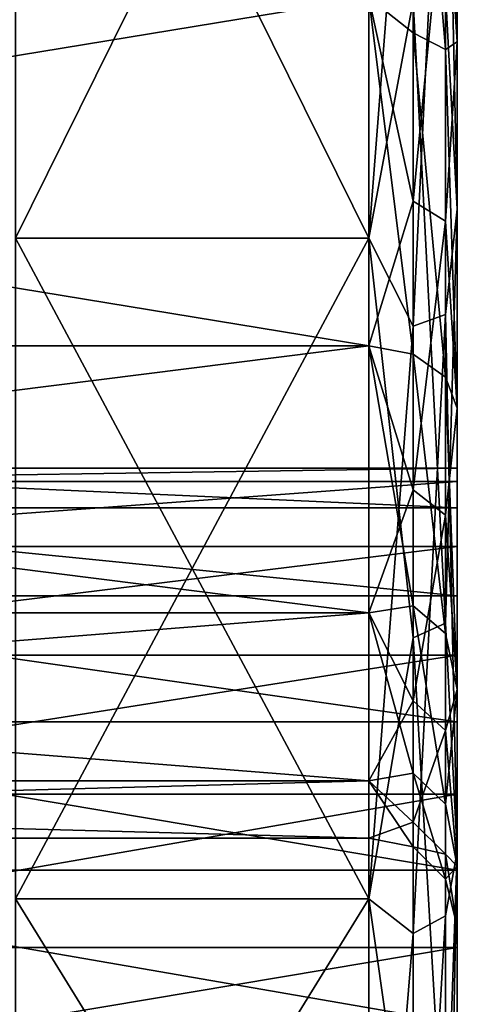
# Model space of a CAD drawing. Header units: millimetres. Extents: x -142 to 142, y -122 to 69.
# Tile 128 of 137: x 139.52 to 142, y 35.72 to 41.29. Entities that reach past the tile are written whole.
import ezdxf

# ---------------------------------------------------------------- set-up
doc = ezdxf.new("R2010")
doc.units = ezdxf.units.MM
doc.header["$LTSCALE"] = 65.185185
for name, color, linetype in [('517', 7, 'CONTINUOUS'), ('518', 7, 'CONTINUOUS'), ('520', 7, 'CONTINUOUS'), ('521', 7, 'CONTINUOUS'), ('522', 7, 'CONTINUOUS'), ('524', 7, 'CONTINUOUS'), ('525', 7, 'CONTINUOUS'), ('530', 7, 'CONTINUOUS'), ('531', 7, 'CONTINUOUS'), ('533', 7, 'CONTINUOUS'), ('534', 7, 'CONTINUOUS'), ('535', 7, 'CONTINUOUS')]:
    doc.layers.add(name, color=color, linetype=linetype)

msp = doc.modelspace()

# ---------------------------------------------------------------- linework, layer by layer
at = {"layer": '517', "linetype": 'Continuous'}
for points in [[(129.5, 39.4439, -11.1841), (141.5, 41.4114, -12.6938), (129.5, 41.4114, -12.6938), (129.5, 39.4439, -11.1841)], [(141.5, 39.4439, -11.1841), (141.5, 41.4114, -12.6938), (129.5, 39.4439, -11.1841), (141.5, 39.4439, -11.1841)], [(141.5, 39.4439, 2.2509), (141.5, 37.9342, 0.2834), (129.5, 39.4439, 2.2509), (141.5, 39.4439, 2.2509)], [(129.5, 39.4439, 2.2509), (141.5, 37.9342, 0.2834), (129.5, 37.9342, 0.2834), (129.5, 39.4439, 2.2509)], [(129.5, 37.9342, -9.2166), (141.5, 39.4439, -11.1841), (129.5, 39.4439, -11.1841), (129.5, 37.9342, -9.2166)], [(141.5, 37.9342, -9.2166), (141.5, 39.4439, -11.1841), (129.5, 37.9342, -9.2166), (141.5, 37.9342, -9.2166)], [(129.5, 36.9851, -6.9254), (141.5, 37.9342, -9.2166), (129.5, 37.9342, -9.2166), (129.5, 36.9851, -6.9254)], [(141.5, 36.9851, -6.9254), (141.5, 37.9342, -9.2166), (129.5, 36.9851, -6.9254), (141.5, 36.9851, -6.9254)], [(141.5, 37.9342, 0.2834), (141.5, 36.9851, -2.0078), (129.5, 37.9342, 0.2834), (141.5, 37.9342, 0.2834)], [(129.5, 37.9342, 0.2834), (141.5, 36.9851, -2.0078), (129.5, 36.9851, -2.0078), (129.5, 37.9342, 0.2834)], [(141.5, 36.6614, -4.4666), (141.5, 36.9851, -6.9254), (129.5, 36.6614, -4.4666), (141.5, 36.6614, -4.4666)], [(129.5, 36.6614, -4.4666), (141.5, 36.9851, -6.9254), (129.5, 36.9851, -6.9254), (129.5, 36.6614, -4.4666)], [(141.5, 36.9851, -2.0078), (141.5, 36.6614, -4.4666), (129.5, 36.9851, -2.0078), (141.5, 36.9851, -2.0078)], [(129.5, 36.9851, -2.0078), (141.5, 36.6614, -4.4666), (129.5, 36.6614, -4.4666), (129.5, 36.9851, -2.0078)]]:
    msp.add_3dface(points, dxfattribs=at)
at = {"layer": '518', "linetype": 'Continuous'}
for points in [[(141.5, 40.0512, -21.9284), (139.5, 44.09, -22.8503), (141.5, 44.0901, -22.8503), (141.5, 40.0512, -21.9284)], [(139.5, 40.0513, -21.9285), (139.5, 44.09, -22.8503), (141.5, 40.0512, -21.9284), (139.5, 40.0513, -21.9285)], [(141.5, 36.3188, -20.131), (139.5, 40.0513, -21.9285), (141.5, 40.0512, -21.9284), (141.5, 36.3188, -20.131)], [(139.5, 36.3188, -20.131), (139.5, 40.0513, -21.9285), (141.5, 36.3188, -20.131), (139.5, 36.3188, -20.131)], [(141.5, 33.0799, -17.5481), (139.5, 36.3188, -20.131), (141.5, 36.3188, -20.131), (141.5, 33.0799, -17.5481)], [(139.5, 33.0799, -17.5481), (139.5, 36.3188, -20.131), (141.5, 33.0799, -17.5481), (139.5, 33.0799, -17.5481)]]:
    msp.add_3dface(points, dxfattribs=at)
at = {"layer": '520', "linetype": 'Continuous'}
for points in [[(141.5, 39.4439, 2.2509), (129.5, 39.4439, 2.2509), (129.5, 41.4114, 3.7607), (141.5, 39.4439, 2.2509)], [(141.5, 41.4114, 3.7607), (141.5, 39.4439, 2.2509), (129.5, 41.4114, 3.7607), (141.5, 41.4114, 3.7607)]]:
    msp.add_3dface(points, dxfattribs=at)
at = {"layer": '521', "linetype": 'Continuous'}
for points in [[(141.5, 44.0901, 13.9171), (139.5, 40.0513, 12.9953), (141.5, 40.0512, 12.9953), (141.5, 44.0901, 13.9171)], [(139.5, 44.09, 13.9171), (139.5, 40.0513, 12.9953), (141.5, 44.0901, 13.9171), (139.5, 44.09, 13.9171)], [(139.5, 40.0513, 12.9953), (139.5, 36.3188, 11.1978), (141.5, 40.0512, 12.9953), (139.5, 40.0513, 12.9953)], [(141.5, 40.0512, 12.9953), (139.5, 36.3188, 11.1978), (141.5, 36.3188, 11.1978), (141.5, 40.0512, 12.9953)], [(139.5, 33.0799, 8.6149), (141.5, 33.0799, 8.6149), (141.5, 36.3188, 11.1978), (139.5, 33.0799, 8.6149)], [(139.5, 36.3188, 11.1978), (139.5, 33.0799, 8.6149), (141.5, 36.3188, 11.1978), (139.5, 36.3188, 11.1978)]]:
    msp.add_3dface(points, dxfattribs=at)
at = {"layer": '522', "color": 7, "linetype": 'Continuous'}
for points in [[(142, 48.1772, -22.3534), (142, 52.1069, -21.4563), (142, 41.1615, -13.1269), (142, 48.1772, -22.3534)], [(142, 41.1615, -13.1269), (142, 52.1069, -21.4563), (142, 43.5735, -14.1259), (142, 41.1615, -13.1269)], [(142, 44.1456, 13.4202), (142, 40.2159, 12.5231), (142, 51.1613, 4.1937), (142, 44.1456, 13.4202)], [(142, 51.1613, 4.1937), (142, 40.2159, 12.5231), (142, 48.7494, 5.1927), (142, 51.1613, 4.1937)], [(142, 48.7494, 5.1927), (142, 40.2159, 12.5231), (142, 46.1611, 5.5334), (142, 48.7494, 5.1927)], [(142, 44.1464, -22.3534), (142, 48.1772, -22.3534), (142, 28.2745, -6.4816), (142, 44.1464, -22.3534)], [(142, 39.0903, -11.5377), (142, 48.1772, -22.3534), (142, 41.1615, -13.1269), (142, 39.0903, -11.5377)], [(142, 28.2746, -2.4508), (142, 48.1772, -22.3534), (142, 39.0903, -11.5377), (142, 28.2746, -2.4508)], [(142, 28.2745, -6.4816), (142, 48.1772, -22.3534), (142, 28.2746, -2.4508), (142, 28.2745, -6.4816)], [(142, 40.2159, 12.5231), (142, 36.5843, 10.7741), (142, 46.1611, 5.5334), (142, 40.2159, 12.5231)], [(142, 46.1611, 5.5334), (142, 36.5843, 10.7741), (142, 43.5729, 5.1926), (142, 46.1611, 5.5334)], [(142, 29.1715, -10.4114), (142, 44.1464, -22.3534), (142, 28.2745, -6.4816), (142, 29.1715, -10.4114)], [(142, 40.2166, -21.4565), (142, 44.1464, -22.3534), (142, 29.1715, -10.4114), (142, 40.2166, -21.4565)], [(142, 43.5729, 5.1926), (142, 36.5843, 10.7741), (142, 41.161, 4.1934), (142, 43.5729, 5.1926)], [(142, 38.6767, 4.7858), (142, 38.3098, 3.999), (142, 41.161, 4.1934), (142, 38.6767, 4.7858)], [(142, 38.3098, 3.999), (142, 39.0903, 2.6045), (142, 41.161, 4.1934), (142, 38.3098, 3.999)], [(142, 38.7524, 5.6508), (142, 38.6767, 4.7858), (142, 41.161, 4.1934), (142, 38.7524, 5.6508)], [(142, 38.5277, 6.4894), (142, 38.7524, 5.6508), (142, 41.161, 4.1934), (142, 38.5277, 6.4894)], [(142, 38.0297, 7.2007), (142, 38.5277, 6.4894), (142, 41.161, 4.1934), (142, 38.0297, 7.2007)], [(142, 36.5843, 10.7741), (142, 38.0297, 7.2007), (142, 41.161, 4.1934), (142, 36.5843, 10.7741)], [(142, 30.9203, -14.0431), (142, 40.2166, -21.4565), (142, 29.1715, -10.4114), (142, 30.9203, -14.0431)], [(142, 36.5849, -19.7076), (142, 40.2166, -21.4565), (142, 30.9203, -14.0431), (142, 36.5849, -19.7076)], [(142, 37.5011, -9.4665), (142, 28.2746, -2.4508), (142, 39.0903, -11.5377), (142, 37.5011, -9.4665)], [(142, 36.909, 3.0181), (142, 36.044, 2.9424), (142, 39.0903, 2.6045), (142, 36.909, 3.0181)], [(142, 39.0903, 2.6045), (142, 36.044, 2.9424), (142, 37.5014, 0.5338), (142, 39.0903, 2.6045)], [(142, 37.6958, 3.385), (142, 36.909, 3.0181), (142, 39.0903, 2.6045), (142, 37.6958, 3.385)], [(142, 38.3098, 3.999), (142, 37.6958, 3.385), (142, 39.0903, 2.6045), (142, 38.3098, 3.999)], [(142, 37.3184, 7.6987), (142, 38.0297, 7.2007), (142, 36.5843, 10.7741), (142, 37.3184, 7.6987)], [(142, 37.5014, 0.5338), (142, 30.9207, 5.1105), (142, 36.5023, -1.878), (142, 37.5014, 0.5338)], [(142, 35.2054, 3.1671), (142, 34.4941, 3.6651), (142, 37.5014, 0.5338), (142, 35.2054, 3.1671)], [(142, 34.4941, 3.6651), (142, 30.9207, 5.1105), (142, 37.5014, 0.5338), (142, 34.4941, 3.6651)], [(142, 36.044, 2.9424), (142, 35.2054, 3.1671), (142, 37.5014, 0.5338), (142, 36.044, 2.9424)], [(142, 36.5021, -7.0545), (142, 28.2746, -2.4508), (142, 37.5011, -9.4665), (142, 36.5021, -7.0545)], [(142, 36.4798, 7.9234), (142, 37.3184, 7.6987), (142, 36.5843, 10.7741), (142, 36.4798, 7.9234)], [(142, 33.4335, -17.1945), (142, 36.5849, -19.7076), (142, 30.9203, -14.0431), (142, 33.4335, -17.1945)], [(142, 33.4335, 8.2613), (142, 36.4798, 7.9234), (142, 36.5843, 10.7741), (142, 33.4335, 8.2613)], [(142, 36.5023, -1.878), (142, 29.1717, 1.4789), (142, 36.1614, -4.4663), (142, 36.5023, -1.878)], [(142, 30.9207, 5.1105), (142, 29.1717, 1.4789), (142, 36.5023, -1.878), (142, 30.9207, 5.1105)], [(142, 36.1614, -4.4663), (142, 29.1717, 1.4789), (142, 36.5021, -7.0545), (142, 36.1614, -4.4663)], [(142, 29.1717, 1.4789), (142, 28.2746, -2.4508), (142, 36.5021, -7.0545), (142, 29.1717, 1.4789)], [(142, 35.6148, 7.8477), (142, 36.4798, 7.9234), (142, 33.4335, 8.2613), (142, 35.6148, 7.8477)]]:
    msp.add_3dface(points, dxfattribs=at)
at = {"layer": '524', "linetype": 'Continuous'}
for points in [[(142, 44.1464, -22.3534), (142, 40.2166, -21.4565), (141.9331, 41.438, -22.0945), (142, 44.1464, -22.3534)], [(141.5, 40.0512, -21.9284), (141.5, 44.0901, -22.8503), (141.75, 41.3906, -22.2715), (141.5, 40.0512, -21.9284)], [(141.9331, 37.8762, -20.7273), (141.75, 41.3906, -22.2715), (141.9331, 41.438, -22.0945), (141.9331, 37.8762, -20.7273)], [(142, 40.2166, -21.4565), (141.9331, 37.8762, -20.7273), (141.9331, 41.438, -22.0945), (142, 40.2166, -21.4565)], [(141.75, 37.793, -20.8905), (141.5, 40.0512, -21.9284), (141.75, 41.3906, -22.2715), (141.75, 37.793, -20.8905)], [(141.75, 37.793, -20.8905), (141.75, 41.3906, -22.2715), (141.9331, 37.8762, -20.7273), (141.75, 37.793, -20.8905)], [(142, 40.2166, -21.4565), (142, 36.5849, -19.7076), (141.9331, 37.8762, -20.7273), (142, 40.2166, -21.4565)], [(141.5, 36.3188, -20.131), (141.5, 40.0512, -21.9284), (141.75, 37.793, -20.8905), (141.5, 36.3188, -20.131)], [(141.9331, 34.6765, -18.6493), (141.75, 37.793, -20.8905), (141.9331, 37.8762, -20.7273), (141.9331, 34.6765, -18.6493)], [(142, 36.5849, -19.7076), (141.9331, 34.6765, -18.6493), (141.9331, 37.8762, -20.7273), (142, 36.5849, -19.7076)], [(141.75, 34.5611, -18.7917), (141.5, 36.3188, -20.131), (141.75, 37.793, -20.8905), (141.75, 34.5611, -18.7917)], [(141.75, 34.5611, -18.7917), (141.75, 37.793, -20.8905), (141.9331, 34.6765, -18.6493), (141.75, 34.5611, -18.7917)], [(142, 36.5849, -19.7076), (142, 33.4335, -17.1945), (141.9331, 34.6765, -18.6493), (142, 36.5849, -19.7076)], [(141.5, 33.0799, -17.5481), (141.5, 36.3188, -20.131), (141.75, 34.5611, -18.7917), (141.5, 33.0799, -17.5481)]]:
    msp.add_3dface(points, dxfattribs=at)
at = {"layer": '525', "linetype": 'Continuous'}
for points in [[(142, 40.2159, 12.5231), (142, 44.1456, 13.4202), (141.9331, 43.3065, 13.5585), (142, 40.2159, 12.5231)], [(141.5, 44.0901, 13.9171), (141.5, 40.0512, 12.9953), (141.75, 43.2779, 13.7395), (141.5, 44.0901, 13.9171)], [(141.9331, 43.3065, 13.5585), (141.75, 39.5556, 12.7421), (141.9331, 39.6213, 12.571), (141.9331, 43.3065, 13.5585)], [(141.75, 43.2779, 13.7395), (141.75, 39.5556, 12.7421), (141.9331, 43.3065, 13.5585), (141.75, 43.2779, 13.7395)], [(142, 40.2159, 12.5231), (141.9331, 43.3065, 13.5585), (141.9331, 39.6213, 12.571), (142, 40.2159, 12.5231)], [(141.75, 43.2779, 13.7395), (141.5, 40.0512, 12.9953), (141.75, 39.5556, 12.7421), (141.75, 43.2779, 13.7395)], [(142, 36.5843, 10.7741), (142, 40.2159, 12.5231), (141.9331, 39.6213, 12.571), (142, 36.5843, 10.7741)], [(141.5, 40.0512, 12.9953), (141.5, 36.3188, 11.1978), (141.75, 39.5556, 12.7421), (141.5, 40.0512, 12.9953)], [(141.9331, 39.6213, 12.571), (141.75, 36.1221, 10.9926), (141.9331, 36.2219, 10.839), (141.9331, 39.6213, 12.571)], [(141.75, 39.5556, 12.7421), (141.75, 36.1221, 10.9926), (141.9331, 39.6213, 12.571), (141.75, 39.5556, 12.7421)], [(142, 36.5843, 10.7741), (141.9331, 39.6213, 12.571), (141.9331, 36.2219, 10.839), (142, 36.5843, 10.7741)], [(141.75, 39.5556, 12.7421), (141.5, 36.3188, 11.1978), (141.75, 36.1221, 10.9926), (141.75, 39.5556, 12.7421)], [(142, 33.4335, 8.2613), (142, 36.5843, 10.7741), (141.9331, 33.2569, 8.438), (142, 33.4335, 8.2613)], [(141.9331, 33.2569, 8.438), (142, 36.5843, 10.7741), (141.9331, 36.2219, 10.839), (141.9331, 33.2569, 8.438)], [(141.5, 36.3188, 11.1978), (141.5, 33.0799, 8.6149), (141.75, 36.1221, 10.9926), (141.5, 36.3188, 11.1978)], [(141.75, 36.1221, 10.9926), (141.75, 33.1273, 8.5675), (141.9331, 36.2219, 10.839), (141.75, 36.1221, 10.9926)], [(141.75, 33.1273, 8.5675), (141.9331, 33.2569, 8.438), (141.9331, 36.2219, 10.839), (141.75, 33.1273, 8.5675)], [(141.5, 33.0799, 8.6149), (141.75, 33.1273, 8.5675), (141.75, 36.1221, 10.9926), (141.5, 33.0799, 8.6149)]]:
    msp.add_3dface(points, dxfattribs=at)
at = {"layer": '530', "linetype": 'Continuous'}
for points in [[(142, 41.1615, -13.1269), (142, 43.5735, -14.1259), (141.933, 42.1599, -13.3576), (142, 41.1615, -13.1269)], [(141.5, 41.4114, -12.6938), (141.7498, 40.2613, -11.9975), (141.7498, 42.235, -13.1906), (141.5, 41.4114, -12.6938)], [(141.7498, 40.2613, -11.9975), (141.933, 42.1599, -13.3576), (141.7498, 42.235, -13.1906), (141.7498, 40.2613, -11.9975)], [(141.933, 40.1484, -12.1416), (141.933, 42.1599, -13.3576), (141.7498, 40.2613, -11.9975), (141.933, 40.1484, -12.1416)], [(141.933, 40.1484, -12.1416), (142, 41.1615, -13.1269), (141.933, 42.1599, -13.3576), (141.933, 40.1484, -12.1416)], [(141.5, 41.4114, -12.6938), (141.5, 39.4439, -11.1841), (141.7498, 40.2613, -11.9975), (141.5, 41.4114, -12.6938)], [(142, 39.0903, -11.5377), (142, 41.1615, -13.1269), (141.933, 40.1484, -12.1416), (142, 39.0903, -11.5377)], [(141.5, 39.4439, -11.1841), (141.7498, 38.6305, -10.3666), (141.7498, 40.2613, -11.9975), (141.5, 39.4439, -11.1841)], [(141.7498, 38.6305, -10.3666), (141.933, 40.1484, -12.1416), (141.7498, 40.2613, -11.9975), (141.7498, 38.6305, -10.3666)], [(141.933, 38.4864, -10.4796), (141.933, 40.1484, -12.1416), (141.7498, 38.6305, -10.3666), (141.933, 38.4864, -10.4796)], [(141.933, 38.4864, -10.4796), (142, 39.0903, -11.5377), (141.933, 40.1484, -12.1416), (141.933, 38.4864, -10.4796)], [(141.5, 39.4439, -11.1841), (141.5, 37.9342, -9.2166), (141.7498, 38.6305, -10.3666), (141.5, 39.4439, -11.1841)], [(141.5, 37.9342, 0.2834), (141.5, 39.4439, 2.2509), (141.7498, 37.9743, 0.4827), (141.5, 37.9342, 0.2834)], [(141.5, 39.4439, 2.2509), (141.7498, 39.3966, 2.2982), (141.7498, 37.9743, 0.4827), (141.5, 39.4439, 2.2509)], [(141.933, 39.2671, 2.4277), (141.933, 37.8175, 0.5775), (141.7498, 39.3966, 2.2982), (141.933, 39.2671, 2.4277)], [(141.7498, 39.3966, 2.2982), (141.933, 37.8175, 0.5775), (141.7498, 37.9743, 0.4827), (141.7498, 39.3966, 2.2982)], [(141.933, 39.2671, 2.4277), (142, 37.5014, 0.5338), (141.933, 37.8175, 0.5775), (141.933, 39.2671, 2.4277)], [(142, 39.0903, 2.6045), (142, 37.5014, 0.5338), (141.933, 39.2671, 2.4277), (142, 39.0903, 2.6045)], [(142, 37.5011, -9.4665), (142, 39.0903, -11.5377), (141.933, 38.4864, -10.4796), (142, 37.5011, -9.4665)], [(141.5, 37.9342, -9.2166), (141.7498, 37.4374, -8.3929), (141.7498, 38.6305, -10.3666), (141.5, 37.9342, -9.2166)], [(141.7498, 37.4374, -8.3929), (141.933, 38.4864, -10.4796), (141.7498, 38.6305, -10.3666), (141.7498, 37.4374, -8.3929)], [(141.933, 37.2704, -8.4681), (141.933, 38.4864, -10.4796), (141.7498, 37.4374, -8.3929), (141.933, 37.2704, -8.4681)], [(141.933, 37.2704, -8.4681), (142, 37.5011, -9.4665), (141.933, 38.4864, -10.4796), (141.933, 37.2704, -8.4681)], [(141.5, 37.9342, 0.2834), (141.7498, 37.9743, 0.4827), (141.7498, 37.0277, -1.6204), (141.5, 37.9342, 0.2834)], [(141.933, 37.8175, 0.5775), (141.933, 36.8529, -1.5659), (141.7498, 37.9743, 0.4827), (141.933, 37.8175, 0.5775)], [(141.7498, 37.9743, 0.4827), (141.933, 36.8529, -1.5659), (141.7498, 37.0277, -1.6204), (141.7498, 37.9743, 0.4827)], [(141.5, 37.9342, -9.2166), (141.5, 36.9851, -6.9254), (141.7498, 37.4374, -8.3929), (141.5, 37.9342, -9.2166)], [(141.5, 36.9851, -2.0078), (141.5, 37.9342, 0.2834), (141.7498, 37.0277, -1.6204), (141.5, 36.9851, -2.0078)], [(141.933, 37.8175, 0.5775), (142, 37.5014, 0.5338), (141.933, 36.8529, -1.5659), (141.933, 37.8175, 0.5775)], [(142, 37.5014, 0.5338), (142, 36.5023, -1.878), (141.933, 36.8529, -1.5659), (142, 37.5014, 0.5338)], [(142, 36.5021, -7.0545), (142, 37.5011, -9.4665), (141.933, 37.2704, -8.4681), (142, 36.5021, -7.0545)], [(141.5, 36.9851, -6.9254), (141.7498, 36.7513, -6.1911), (141.7498, 37.4374, -8.3929), (141.5, 36.9851, -6.9254)], [(141.7498, 36.7513, -6.1911), (141.933, 37.2704, -8.4681), (141.7498, 37.4374, -8.3929), (141.7498, 36.7513, -6.1911)], [(141.933, 36.5711, -6.2241), (141.933, 37.2704, -8.4681), (141.7498, 36.7513, -6.1911), (141.933, 36.5711, -6.2241)], [(141.933, 36.5711, -6.2241), (142, 36.5021, -7.0545), (141.933, 37.2704, -8.4681), (141.933, 36.5711, -6.2241)], [(141.5, 36.9851, -2.0078), (141.7498, 37.0277, -1.6204), (141.7498, 36.612, -3.889), (141.5, 36.9851, -2.0078)], [(141.933, 36.8529, -1.5659), (141.933, 36.4292, -3.8779), (141.7498, 37.0277, -1.6204), (141.933, 36.8529, -1.5659)], [(141.7498, 37.0277, -1.6204), (141.933, 36.4292, -3.8779), (141.7498, 36.612, -3.889), (141.7498, 37.0277, -1.6204)], [(141.5, 36.9851, -6.9254), (141.5, 36.6614, -4.4666), (141.7498, 36.7513, -6.1911), (141.5, 36.9851, -6.9254)], [(141.5, 36.6614, -4.4666), (141.5, 36.9851, -2.0078), (141.7498, 36.612, -3.889), (141.5, 36.6614, -4.4666)], [(141.933, 36.8529, -1.5659), (142, 36.5023, -1.878), (141.933, 36.4292, -3.8779), (141.933, 36.8529, -1.5659)], [(141.5, 36.6614, -4.4666), (141.7498, 36.612, -3.889), (141.7498, 36.7513, -6.1911), (141.5, 36.6614, -4.4666)], [(141.7498, 36.612, -3.889), (141.933, 36.5711, -6.2241), (141.7498, 36.7513, -6.1911), (141.7498, 36.612, -3.889)], [(141.933, 36.4292, -3.8779), (141.933, 36.5711, -6.2241), (141.7498, 36.612, -3.889), (141.933, 36.4292, -3.8779)], [(141.933, 36.4292, -3.8779), (142, 36.1614, -4.4663), (141.933, 36.5711, -6.2241), (141.933, 36.4292, -3.8779)], [(142, 36.1614, -4.4663), (142, 36.5021, -7.0545), (141.933, 36.5711, -6.2241), (142, 36.1614, -4.4663)], [(142, 36.5023, -1.878), (142, 36.1614, -4.4663), (141.933, 36.4292, -3.8779), (142, 36.5023, -1.878)]]:
    msp.add_3dface(points, dxfattribs=at)
at = {"layer": '531', "linetype": 'Continuous'}
for points in [[(142, 43.5729, 5.1926), (142, 41.161, 4.1934), (141.933, 43.2608, 4.8419), (142, 43.5729, 5.1926)], [(141.5, 41.4114, 3.7607), (141.7498, 43.3152, 4.6671), (141.7498, 41.2121, 3.7205), (141.5, 41.4114, 3.7607)], [(141.933, 43.2608, 4.8419), (141.933, 41.1174, 3.8773), (141.7498, 43.3152, 4.6671), (141.933, 43.2608, 4.8419)], [(141.7498, 43.3152, 4.6671), (141.933, 41.1174, 3.8773), (141.7498, 41.2121, 3.7205), (141.7498, 43.3152, 4.6671)], [(141.933, 43.2608, 4.8419), (142, 41.161, 4.1934), (141.933, 41.1174, 3.8773), (141.933, 43.2608, 4.8419)], [(141.7498, 39.3966, 2.2982), (141.5, 41.4114, 3.7607), (141.7498, 41.2121, 3.7205), (141.7498, 39.3966, 2.2982)], [(141.5, 39.4439, 2.2509), (141.5, 41.4114, 3.7607), (141.7498, 39.3966, 2.2982), (141.5, 39.4439, 2.2509)], [(141.933, 41.1174, 3.8773), (141.933, 39.2671, 2.4277), (141.7498, 41.2121, 3.7205), (141.933, 41.1174, 3.8773)], [(141.933, 39.2671, 2.4277), (141.7498, 39.3966, 2.2982), (141.7498, 41.2121, 3.7205), (141.933, 39.2671, 2.4277)], [(142, 41.161, 4.1934), (142, 39.0903, 2.6045), (141.933, 41.1174, 3.8773), (142, 41.161, 4.1934)], [(142, 39.0903, 2.6045), (141.933, 39.2671, 2.4277), (141.933, 41.1174, 3.8773), (142, 39.0903, 2.6045)]]:
    msp.add_3dface(points, dxfattribs=at)
at = {"layer": '533', "linetype": 'Continuous'}
for points in [[(142, 38.6767, 6.0798), (142, 36.0438, 7.9234), (142, 38.7524, 5.2148), (142, 38.6767, 6.0798)], [(142, 38.7524, 5.2148), (142, 35.2052, 7.6986), (142, 38.5276, 4.3762), (142, 38.7524, 5.2148)], [(142, 36.0438, 7.9234), (142, 35.2052, 7.6986), (142, 38.7524, 5.2148), (142, 36.0438, 7.9234)], [(142, 38.3098, 6.8668), (142, 36.9088, 7.8477), (142, 38.6767, 6.0798), (142, 38.3098, 6.8668)], [(142, 36.9088, 7.8477), (142, 36.0438, 7.9234), (142, 38.6767, 6.0798), (142, 36.9088, 7.8477)], [(142, 35.2052, 7.6986), (142, 34.4941, 7.2007), (142, 38.5276, 4.3762), (142, 35.2052, 7.6986)], [(142, 34.4941, 7.2007), (142, 38.0297, 3.6651), (142, 38.5276, 4.3762), (142, 34.4941, 7.2007)], [(142, 37.6958, 7.4808), (142, 36.9088, 7.8477), (142, 38.3098, 6.8668), (142, 37.6958, 7.4808)], [(142, 37.3186, 3.1672), (142, 38.0297, 3.6651), (142, 33.9962, 6.4896), (142, 37.3186, 3.1672)], [(142, 33.9962, 6.4896), (142, 38.0297, 3.6651), (142, 34.4941, 7.2007), (142, 33.9962, 6.4896)], [(142, 36.48, 2.9425), (142, 37.3186, 3.1672), (142, 33.7715, 5.651), (142, 36.48, 2.9425)], [(142, 33.7715, 5.651), (142, 37.3186, 3.1672), (142, 33.9962, 6.4896), (142, 33.7715, 5.651)], [(142, 35.615, 3.0181), (142, 36.48, 2.9425), (142, 33.8471, 4.786), (142, 35.615, 3.0181)], [(142, 33.8471, 4.786), (142, 36.48, 2.9425), (142, 33.7715, 5.651), (142, 33.8471, 4.786)]]:
    msp.add_3dface(points, dxfattribs=at)
at = {"layer": '534', "linetype": 'Continuous'}
for points in [[(137, 38.7524, 5.2148), (137, 38.6767, 6.0798), (142, 38.7524, 5.2148), (137, 38.7524, 5.2148)], [(137, 38.7524, 5.2148), (142, 38.7524, 5.2148), (142, 38.5276, 4.3762), (137, 38.7524, 5.2148)], [(137, 38.5276, 4.3762), (137, 38.7524, 5.2148), (142, 38.5276, 4.3762), (137, 38.5276, 4.3762)], [(137, 38.6767, 6.0798), (142, 38.6767, 6.0798), (142, 38.7524, 5.2148), (137, 38.6767, 6.0798)], [(137, 38.6767, 6.0798), (137, 38.3098, 6.8668), (142, 38.6767, 6.0798), (137, 38.6767, 6.0798)], [(137, 38.3098, 6.8668), (142, 38.3098, 6.8668), (142, 38.6767, 6.0798), (137, 38.3098, 6.8668)], [(137, 38.0297, 3.6651), (137, 38.5276, 4.3762), (142, 38.0297, 3.6651), (137, 38.0297, 3.6651)], [(142, 38.0297, 3.6651), (137, 38.5276, 4.3762), (142, 38.5276, 4.3762), (142, 38.0297, 3.6651)], [(137, 38.3098, 6.8668), (137, 37.6958, 7.4808), (142, 38.3098, 6.8668), (137, 38.3098, 6.8668)], [(137, 37.6958, 7.4808), (142, 37.6958, 7.4808), (142, 38.3098, 6.8668), (137, 37.6958, 7.4808)], [(137, 37.6958, 7.4808), (137, 36.9088, 7.8477), (142, 37.6958, 7.4808), (137, 37.6958, 7.4808)], [(137, 36.9088, 7.8477), (142, 36.9088, 7.8477), (142, 37.6958, 7.4808), (137, 36.9088, 7.8477)], [(137, 36.9088, 7.8477), (137, 36.0438, 7.9234), (142, 36.9088, 7.8477), (137, 36.9088, 7.8477)], [(137, 36.0438, 7.9234), (142, 36.0438, 7.9234), (142, 36.9088, 7.8477), (137, 36.0438, 7.9234)], [(137, 36.0438, 7.9234), (137, 35.2052, 7.6986), (142, 36.0438, 7.9234), (137, 36.0438, 7.9234)], [(137, 35.2052, 7.6986), (142, 35.2052, 7.6986), (142, 36.0438, 7.9234), (137, 35.2052, 7.6986)]]:
    msp.add_3dface(points, dxfattribs=at)
at = {"layer": '535', "linetype": 'Continuous'}
for points in [[(137, 37.3186, 3.1672), (137, 38.0297, 3.6651), (142, 37.3186, 3.1672), (137, 37.3186, 3.1672)], [(137, 38.0297, 3.6651), (142, 38.0297, 3.6651), (142, 37.3186, 3.1672), (137, 38.0297, 3.6651)], [(137, 37.3186, 3.1672), (142, 37.3186, 3.1672), (142, 36.48, 2.9425), (137, 37.3186, 3.1672)], [(137, 36.48, 2.9425), (137, 37.3186, 3.1672), (142, 36.48, 2.9425), (137, 36.48, 2.9425)], [(137, 36.48, 2.9425), (142, 36.48, 2.9425), (142, 35.615, 3.0181), (137, 36.48, 2.9425)], [(137, 35.615, 3.0181), (137, 36.48, 2.9425), (142, 35.615, 3.0181), (137, 35.615, 3.0181)]]:
    msp.add_3dface(points, dxfattribs=at)

doc.saveas('drawing.dxf')
